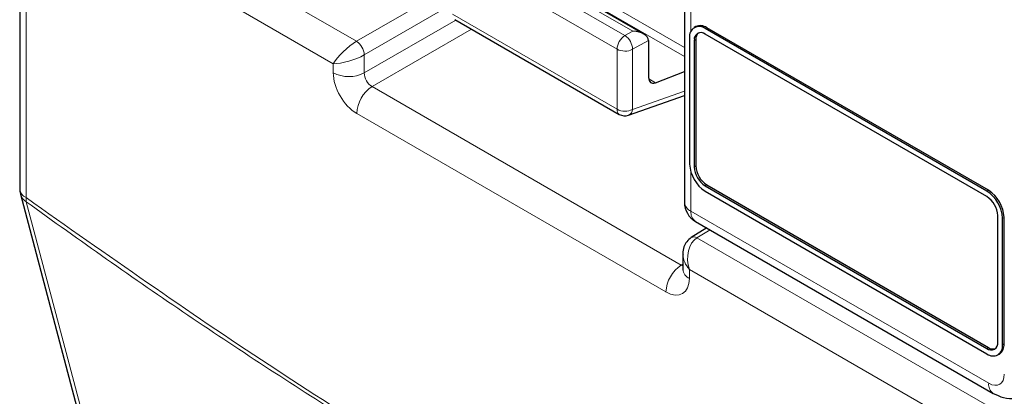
# Paper-space layout 'Blatt2' of a CAD drawing. Header units: millimetres. Extents: x 5 to 418, y 2 to 292.
# Tile 17 of 124: x 111.47 to 118.89, y 170.52 to 173.35. Entities that reach past the tile are written whole.
import ezdxf

# ---------------------------------------------------------------- set-up
doc = ezdxf.new("R2010")
doc.units = ezdxf.units.MM

psp = doc.layouts.new('Blatt2')

# ---------------------------------------------------------------- linework, layer by layer
at = {"color": 7, "linetype": 'Continuous', "lineweight": 18}
for p, q in [((111.6939, 174.5258), (114.0075, 173.1902)), ((111.5192, 174.2888), (111.5192, 172.0127)), ((113.8328, 173.0213), (111.5781, 174.3229)), ((114.7193, 174.1598), (116.4789, 173.144)), ((114.702, 174.1017), (116.4789, 173.0759)), ((116.5277, 174.0499), (116.5277, 173.2663)), ((116.0909, 173.2657), (114.8493, 173.9824)), ((114.7914, 173.949), (116.0309, 173.2335)), ((115.971, 173.1308), (114.7315, 173.8464)), ((114.0075, 173.1902), (114.7071, 173.594)), ((114.7071, 173.4579), (114.0664, 173.0881)), ((114.7315, 173.3937), (115.971, 172.6782)), ((114.0664, 172.952), (114.7571, 173.3507)), ((114.8749, 173.2827), (114.1253, 172.85)), ((116.0309, 173.2335), (116.0909, 173.2657)), ((116.6358, 173.2858), (116.6476, 173.2926)), ((116.2087, 173.1953), (116.0878, 173.1302)), ((116.5533, 173.1974), (116.5651, 173.2042)), ((114.0664, 173.0881), (114.0664, 172.952)), ((115.971, 172.6782), (115.971, 173.1308)), ((116.0878, 173.1302), (116.0878, 172.6776)), ((113.8328, 172.9532), (113.8328, 173.0213)), ((114.1253, 172.85), (116.4551, 171.505)), ((116.2094, 172.9074), (116.2597, 172.8784)), ((116.0878, 172.6776), (116.4789, 172.8152)), ((116.3393, 171.3021), (114.0096, 172.647)), ((116.5277, 172.2053), (116.5277, 171.91)), ((116.5533, 172.2447), (116.5651, 172.2515)), ((116.6358, 172.1018), (116.6476, 172.1086)), ((118.7571, 172.0612), (118.7689, 172.068)), ((116.5277, 171.91), (118.771, 170.615)), ((118.875, 171.8571), (118.8867, 171.8639)), ((116.6719, 171.7704), (116.573, 171.7092)), ((116.573, 171.7092), (118.8866, 170.3735)), ((116.4551, 171.505), (116.4673, 171.5125)), ((118.7708, 170.1706), (116.5161, 171.4722)), ((116.5161, 171.4722), (116.5161, 171.4042)), ((118.7571, 170.8772), (118.7689, 170.884)), ((118.875, 170.9045), (118.8867, 170.9113))]:
    psp.add_line(p, q, dxfattribs=at)
at = {"color": 7, "linetype": 'Continuous', "lineweight": 25}
for p, q in [((111.4704, 174.3569), (111.4704, 172.0808)), ((116.4789, 174.118), (116.4789, 171.978)), ((116.1731, 173.2452), (114.8483, 174.01)), ((114.7487, 173.3555), (115.9882, 172.64)), ((116.5643, 173.3009), (116.5525, 173.2941)), ((118.7571, 172.0612), (116.6358, 173.2858)), ((118.7571, 172.0204), (116.6358, 173.245)), ((118.7689, 172.068), (116.6476, 173.2926)), ((116.2087, 173.1953), (116.2087, 172.9172)), ((116.5179, 173.2178), (116.5179, 172.2651)), ((116.5533, 173.1974), (116.5533, 172.2447)), ((116.5651, 173.2042), (116.5651, 172.2515)), ((116.2597, 172.8784), (116.4789, 172.9631)), ((116.0575, 172.6336), (116.4789, 172.7818)), ((116.6476, 172.1086), (118.7689, 170.884)), ((111.476, 172.0382), (113.0614, 166.0406)), ((116.6358, 172.1018), (118.7571, 170.8772)), ((116.6358, 172.061), (118.7571, 170.8364)), ((116.5622, 171.8337), (118.8055, 170.5387)), ((118.8396, 170.9249), (118.8396, 171.8775)), ((118.875, 170.9045), (118.875, 171.8571)), ((118.8867, 170.9113), (118.8867, 171.8639)), ((116.6469, 171.7848), (116.5302, 171.7126)), ((116.4673, 171.5884), (116.4673, 171.4722)), ((118.8404, 170.8281), (118.8522, 170.8349))]:
    psp.add_line(p, q, dxfattribs=at)
at = {"color": 7, "linetype": 'Continuous', "lineweight": 18, "flags": 128}
psp.add_lwpolyline([(111.5193, 171.9821), (111.5793, 171.7551), (111.8194, 170.8471), (112.7794, 167.215), (113.1047, 165.9845)], dxfattribs=at)
at = {"color": 7, "linetype": 'Continuous', "lineweight": 25}
for centre, radius, start, end in [((116.5898, 173.2294), 0.0728, 50.79671, 189.21404), ((116.5988, 173.2245), 0.0838, 54.38242, 114.30712), ((116.6036, 173.2055), 0.0509, 50.79671, 189.21404), ((116.6264, 173.2094), 0.0616, 134.00445, 184.8598), ((116.0299, 172.7122), 0.0833, 240.00269, 289.37982), ((116.7738, 172.2768), 0.2561, 182.60548, 237.39452), ((116.7324, 172.2529), 0.1793, 182.60548, 237.39452), ((116.7442, 172.2597), 0.1793, 182.60548, 237.39452), ((111.637, 172.0808), 0.1667, 180, 194.80635), ((118.6191, 171.8454), 0.2561, 2.60548, 57.39452), ((118.6309, 171.8522), 0.2561, 2.60548, 57.39452), ((116.6455, 171.978), 0.1667, 180, 240.00269), ((118.6605, 171.8693), 0.1793, 2.60548, 57.39452), ((118.7893, 170.9167), 0.0509, 230.79671, 9.21404), ((118.8031, 170.8928), 0.0728, 230.79671, 9.21404), ((118.8041, 170.9345), 0.0616, 235.14354, 285.99325), ((118.8051, 170.9022), 0.0822, 305.01333, 6.29885)]:
    psp.add_arc(centre, radius, start, end, dxfattribs=at)
at = {"color": 7, "linetype": 'Continuous', "lineweight": 18}
for centre, radius, start, end in [((116.0985, 173.1251), 0.1277, 121.9772, 177.4454), ((115.9598, 173.127), 0.1281, 1.44711, 56.24363), ((113.9345, 173.08), 0.1321, 3.52223, 56.47777), ((116.0299, 173.2449), 0.1284, 242.65648, 296.76622), ((113.9508, 173.1813), 0.2568, 242.65648, 296.76622), ((114.2661, 172.6352), 0.2568, 123.22971, 177.34769), ((116.0126, 172.674), 0.0419, 174.35552, 234.3323), ((116.0299, 172.7922), 0.1284, 242.65648, 296.76622), ((116.0362, 172.6806), 0.0516, 294.37827, 356.63727), ((111.5523, 172.088), 0.0823, 185.07867, 246.24147), ((111.5667, 172.0637), 0.0944, 195.71338, 239.84772), ((111.6314, 171.998), 0.1131, 172.52459, 188.06836), ((116.5608, 171.9853), 0.0823, 185.07867, 246.24147), ((116.6095, 171.9011), 0.0823, 173.76303, 234.92479), ((116.5487, 171.6752), 0.0418, 54.47347, 116.34191), ((116.5958, 171.2902), 0.2568, 123.22971, 177.34769), ((116.5471, 171.478), 0.0801, 184.12934, 247.1908), ((118.8528, 170.606), 0.0823, 173.76448, 234.90884)]:
    psp.add_arc(centre, radius, start, end, dxfattribs=at)
at = {"color": 7, "linetype": 'Continuous', "lineweight": 25}
for centre, major_axis, ratio, start_param, end_param in [((116.0898, 173.1971), (0.1189, -0.0018), 0.577293, 0.017527, 1.570871), ((116.1498, 173.2293), (-0.0417, 0.0722), 0.577206, 3.92692, 3.944678), ((116.2687, 172.9506), (0.0428, 0.0715), 0.587369, 2.36515, 3.78643)]:
    psp.add_ellipse(centre, major_axis=major_axis, ratio=ratio, start_param=start_param, end_param=end_param, dxfattribs=at)
at = {"color": 7, "linetype": 'Continuous', "lineweight": 18}
for centre, major_axis, ratio, start_param, end_param in [((113.9507, 173.0893), (0.128, 0.1179), 0.264838, 0.885369, 2.438712), ((113.9507, 173.0893), (0.1661, 0.0519), 0.264711, 3.844438, 5.397781), ((114.0096, 172.8512), (-0.125, 0.2165), 0.577557, 0.785632, 2.356124), ((114.1275, 172.9192), (-0.0417, 0.0722), 0.618558, 0.785635, 2.356127), ((116.6339, 171.5403), (-0.0223, 0.1825), 0.71152, 0.311367, 1.86471), ((116.6339, 171.5403), (0.147, -0.1105), 0.711499, 3.664378, 4.418325), ((116.4571, 171.5743), (-0.0374, 0.0747), 0.575107, 2.391031, 2.605162), ((116.3393, 171.5063), (-0.125, 0.2166), 0.577206, 2.356428, 3.92692), ((118.7709, 170.7511), (-0.0834, 0.1444), 0.577206, 2.356428, 3.92692)]:
    psp.add_ellipse(centre, major_axis=major_axis, ratio=ratio, start_param=start_param, end_param=end_param, dxfattribs=at)
for points, knots in [([(111.5192, 172.0127), (112.1285, 171.5833), (113.3497, 170.7227), (115.1851, 169.6052), (117.0163, 168.6079), (118.2244, 168.0647), (118.8297, 167.7925)], [0, 0, 0, 0, 0.250822, 0.502682, 0.750834, 1, 1, 1, 1]), ([(118.8377, 167.7573), (118.2342, 168.0288), (117.0248, 168.5728), (115.6024, 169.3465), (114.3777, 170.0671), (113.3519, 170.7105), (112.3307, 171.3993), (111.721, 171.8372), (111.5193, 171.9821)], [0, 0, 0, 0, 0.2481436, 0.4972894, 0.5811434, 0.7488807, 0.9169293, 1, 1, 1, 1])]:
    psp.add_open_spline(points, degree=3, knots=knots, dxfattribs=at)
at = {"color": 7, "linetype": 'Continuous', "lineweight": 25}
for points, knots in [([(116.5302, 171.7126), (116.5177, 171.7028), (116.4933, 171.6837), (116.4734, 171.6405), (116.4652, 171.6056), (116.4682, 171.5855), (116.4687, 171.5816)], [0, 0, 0, 0, 0.3093116, 0.603282, 0.9231475, 1, 1, 1, 1]), ([(116.4673, 171.4722), (116.4668, 171.4683), (116.4663, 171.4641), (116.4669, 171.4659), (116.467, 171.4661)], [0, 0, 0, 0, 0.9119332, 1, 1, 1, 1]), ([(118.8055, 170.5387), (118.8306, 170.5267), (118.883, 170.5017), (118.9691, 170.495), (119.0208, 170.5166), (119.0443, 170.5263)], [0, 0, 0, 0, 0.333697, 0.697753, 1, 1, 1, 1])]:
    psp.add_open_spline(points, degree=3, knots=knots, dxfattribs=at)

doc.saveas('drawing.dxf')
